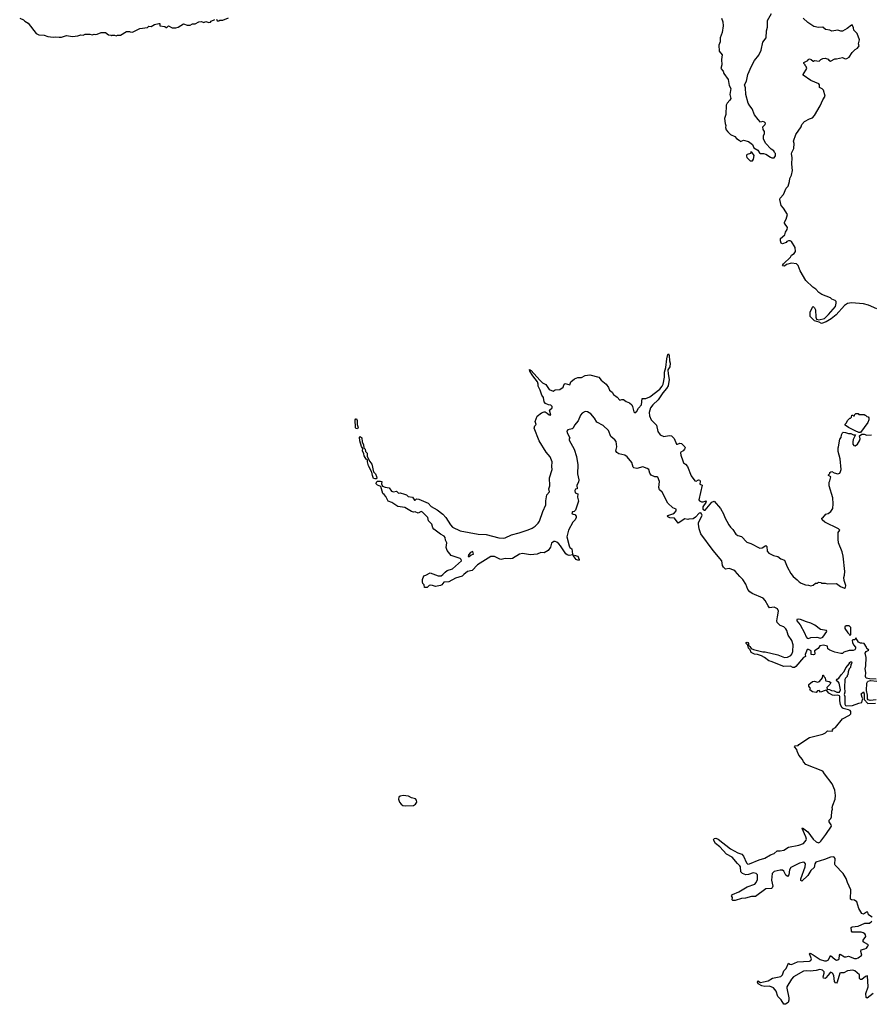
# Model space of a CAD drawing. Extents: x 2494118 to 2687960, y 757339 to 915227.
# Tile 92 of 256: x 2595660 to 2607021, y 813790 to 826925. Entities that reach past the tile are written whole.
import ezdxf

# ---------------------------------------------------------------- set-up
doc = ezdxf.new("R2010")
doc.units = 0

msp = doc.modelspace()

# ---------------------------------------------------------------- linework, layer by layer
at = {"layer": '0CON20XD'}
for points in [[(2605022, 826945), (2605042, 826895), (2605044, 826845), (2605031, 826755), (2605004, 826685), (2605005, 826630), (2604986, 826585), (2604991, 826505), (2605030, 826455), (2605024, 826394), (2605028, 826325), (2605012, 826275), (2605045, 826237), (2605056, 826205), (2605111, 826125), (2605125, 826047), (2605146, 826005), (2605136, 825925), (2605149, 825875), (2605135, 825850), (2605098, 825812), (2605084, 825786), (2605079, 825661), (2605064, 825605), (2605072, 825542), (2605081, 825515), (2605077, 825485), (2605086, 825456), (2605107, 825427), (2605144, 825394), (2605202, 825365), (2605225, 825338), (2605258, 825318), (2605275, 825300), (2605315, 825318), (2605385, 825298), (2605435, 825258), (2605456, 825216), (2605508, 825185), (2605531, 825151), (2605545, 825140), (2605585, 825140), (2605615, 825132), (2605675, 825090), (2605695, 825082), (2605725, 825082), (2605745, 825110), (2605745, 825140), (2605730, 825155), (2605722, 825175), (2605685, 825200), (2605608, 825278), (2605583, 825335), (2605583, 825375), (2605596, 825405), (2605596, 825434), (2605580, 825460), (2605573, 825495), (2605606, 825525), (2605608, 825545), (2605595, 825560), (2605575, 825567), (2605545, 825558), (2605514, 825594), (2605465, 825654), (2605432, 825735), (2605399, 825775), (2605380, 825810), (2605349, 825929), (2605343, 826015), (2605330, 826055), (2605355, 826105), (2605373, 826195), (2605423, 826307), (2605465, 826381), (2605520, 826450), (2605552, 826518), (2605573, 826625), (2605619, 826681), (2605622, 826775), (2605635, 826825), (2605635, 826915), (2605691, 827009)], [(2595660, 826945), (2595710, 826925), (2595730, 826905), (2595775, 826880), (2595882, 826742), (2595915, 826723), (2595985, 826717), (2596035, 826703), (2596105, 826693), (2596135, 826698), (2596185, 826692), (2596216, 826694), (2596285, 826713), (2596365, 826700), (2596435, 826708), (2596475, 826724), (2596505, 826719), (2596535, 826730), (2596595, 826731), (2596625, 826723), (2596655, 826730), (2596675, 826728), (2596695, 826730), (2596745, 826752), (2596805, 826752), (2596845, 826722), (2596875, 826720), (2596885, 826710), (2596895, 826720), (2596925, 826720), (2596945, 826710), (2596965, 826720), (2597005, 826720), (2597083, 826767), (2597125, 826768), (2597135, 826762), (2597165, 826760), (2597264, 826806), (2597365, 826822), (2597383, 826837), (2597416, 826834), (2597460, 826860), (2597516, 826876), (2597528, 826875), (2597530, 826845), (2597596, 826836), (2597615, 826820), (2597625, 826820), (2597645, 826842), (2597695, 826817), (2597745, 826816), (2597775, 826826), (2597845, 826870), (2597894, 826854), (2597935, 826850), (2597965, 826868), (2598002, 826868), (2598052, 826898), (2598085, 826900), (2598115, 826888), (2598145, 826900), (2598185, 826888), (2598205, 826890), (2598216, 826904), (2598265, 826928)], [(2598285, 826930), (2598295, 826912), (2598315, 826908), (2598331, 826919), (2598372, 826918), (2598445, 826952)], [(2607095, 823067), (2606985, 823117), (2606915, 823136), (2606755, 823149), (2606705, 823140), (2606665, 823113), (2606551, 822989), (2606486, 822934), (2606419, 822895), (2606355, 822874), (2606325, 822892), (2606265, 822908), (2606207, 822965), (2606206, 823025), (2606235, 823092), (2606245, 823099), (2606265, 823080), (2606277, 823055), (2606279, 822955), (2606292, 822932), (2606319, 822919), (2606395, 822939), (2606448, 822992), (2606545, 823101), (2606554, 823144), (2606551, 823165), (2606538, 823178), (2606496, 823196), (2606475, 823215), (2606360, 823260), (2606319, 823285), (2606280, 823330), (2606239, 823359), (2606147, 823445), (2606072, 823575), (2606046, 823646), (2606025, 823668), (2605955, 823678), (2605891, 823659), (2605865, 823639), (2605840, 823640), (2605838, 823645), (2605852, 823668), (2605943, 823755), (2605958, 823782), (2605990, 823805), (2606008, 823832), (2606004, 823884), (2605957, 823965), (2605938, 823975), (2605915, 823976), (2605896, 823964), (2605885, 823952), (2605835, 823937), (2605818, 823945), (2605810, 823975), (2605808, 824005), (2605867, 824055), (2605878, 824092), (2605900, 824125), (2605902, 824155), (2605865, 824212), (2605864, 824225), (2605886, 824265), (2605904, 824325), (2605852, 824412), (2605820, 824445), (2605802, 824528), (2605807, 824545), (2605849, 824595), (2605885, 824678), (2605911, 824705), (2605932, 824765), (2605936, 824805), (2605957, 824853), (2605970, 824915), (2605963, 824997), (2605966, 825085), (2605957, 825135), (2605961, 825155), (2605987, 825205), (2605992, 825272), (2605984, 825306), (2606013, 825395), (2606086, 825494), (2606093, 825525), (2606132, 825565), (2606195, 825603), (2606235, 825617), (2606265, 825645), (2606338, 825775), (2606373, 825857), (2606404, 825906), (2606384, 825985), (2606365, 826002), (2606329, 826019), (2606330, 826055), (2606320, 826070), (2606215, 826112), (2606110, 826185), (2606110, 826195), (2606160, 826275), (2606152, 826302), (2606140, 826315), (2606140, 826325), (2606122, 826342), (2606120, 826355), (2606175, 826380), (2606180, 826395), (2606195, 826402), (2606220, 826395), (2606245, 826370), (2606255, 826370), (2606265, 826380), (2606325, 826372), (2606346, 826394), (2606375, 826408), (2606405, 826412), (2606445, 826398), (2606454, 826384), (2606475, 826370), (2606535, 826403), (2606559, 826401), (2606635, 826420), (2606673, 826403), (2606694, 826406), (2606726, 826425), (2606764, 826486), (2606804, 826526), (2606836, 826545), (2606861, 826575), (2606852, 826605), (2606864, 826655), (2606831, 826741), (2606789, 826785), (2606783, 826815), (2606766, 826855), (2606755, 826853), (2606701, 826809), (2606637, 826773), (2606615, 826770), (2606575, 826784), (2606495, 826773), (2606466, 826786), (2606410, 826795), (2606375, 826826), (2606315, 826819), (2606255, 826836), (2606175, 826887), (2606112, 826945)], [(2605435, 825042), (2605450, 825065), (2605458, 825115), (2605428, 825158), (2605415, 825160), (2605408, 825142), (2605365, 825128), (2605354, 825116), (2605354, 825104), (2605360, 825085), (2605405, 825042), (2605435, 825042)], [(2606893, 818607), (2606875, 818608), (2606852, 818622), (2606815, 818680), (2606810, 818665), (2606795, 818650), (2606775, 818652), (2606768, 818645), (2606769, 818615), (2606784, 818585), (2606809, 818555), (2606811, 818535), (2606803, 818517), (2606781, 818509), (2606725, 818509), (2606655, 818486), (2606635, 818472), (2606615, 818470), (2606535, 818488), (2606469, 818515), (2606443, 818533), (2606435, 818566), (2606385, 818580), (2606335, 818571), (2606312, 818538), (2606262, 818505), (2606269, 818465), (2606264, 818456), (2606250, 818450), (2606221, 818455), (2606220, 818505), (2606185, 818521), (2606165, 818521), (2606138, 818455), (2606145, 818430), (2606115, 818418), (2606015, 818295), (2605995, 818282), (2605975, 818284), (2605945, 818299), (2605855, 818296), (2605685, 818363), (2605654, 818374), (2605595, 818418), (2605558, 818438), (2605505, 818456), (2605465, 818462), (2605419, 818485), (2605407, 818517), (2605385, 818540), (2605372, 818582), (2605353, 818605), (2605352, 818615), (2605365, 818622), (2605375, 818618), (2605383, 818605), (2605382, 818582), (2605402, 818565), (2605417, 818537), (2605450, 818525), (2605575, 818493), (2605605, 818492), (2605775, 818454), (2605865, 818417), (2605905, 818423), (2605947, 818443), (2605961, 818459), (2605974, 818496), (2605977, 818585), (2605962, 818645), (2605911, 818715), (2605895, 818775), (2605880, 818800), (2605855, 818824), (2605804, 818844), (2605767, 818885), (2605763, 818905), (2605771, 818959), (2605783, 819035), (2605771, 819065), (2605725, 819088), (2605665, 819081), (2605645, 819105), (2605605, 819175), (2605577, 819207), (2605431, 819271), (2605402, 819292), (2605372, 819325), (2605348, 819395), (2605309, 819455), (2605267, 819495), (2605205, 819569), (2605185, 819582), (2605125, 819603), (2605076, 819596), (2605050, 819620), (2605034, 819645), (2605029, 819705), (2604912, 819842), (2604746, 820065), (2604726, 820134), (2604714, 820195), (2604716, 820215), (2604764, 820315), (2604758, 820335), (2604745, 820348), (2604725, 820344), (2604675, 820288), (2604645, 820265), (2604585, 820262), (2604575, 820256), (2604535, 820266), (2604445, 820210), (2604395, 820275), (2604335, 820280), (2604308, 820295), (2604301, 820305), (2604308, 820312), (2604375, 820332), (2604395, 820345), (2604416, 820375), (2604417, 820395), (2604375, 820415), (2604307, 820477), (2604232, 820622), (2604195, 820655), (2604188, 820685), (2604197, 820765), (2604175, 820821), (2604165, 820828), (2604135, 820826), (2604085, 820848), (2604066, 820875), (2604052, 820925), (2604030, 820940), (2603975, 820958), (2603895, 820940), (2603855, 820945), (2603845, 820955), (2603828, 821018), (2603762, 821095), (2603734, 821114), (2603652, 821132), (2603625, 821150), (2603611, 821175), (2603628, 821225), (2603616, 821296), (2603600, 821320), (2603546, 821366), (2603515, 821445), (2603445, 821512), (2603360, 821555), (2603329, 821609), (2603280, 821665), (2603235, 821694), (2603202, 821698), (2603162, 821678), (2603141, 821649), (2603110, 821575), (2603063, 821515), (2603044, 821476), (2603032, 821468), (2602972, 821455), (2602961, 821435), (2602964, 821415), (2602996, 821354), (2602998, 821342), (2602990, 821335), (2602992, 821315), (2603056, 821195), (2603088, 821098), (2603104, 820985), (2603103, 820865), (2603121, 820785), (2603115, 820755), (2603091, 820715), (2603095, 820668), (2603075, 820660), (2603064, 820645), (2603072, 820615), (2603105, 820600), (2603103, 820555), (2603116, 820504), (2603075, 820380), (2603055, 820362), (2603035, 820358), (2603028, 820345), (2603030, 820335), (2603045, 820328), (2603066, 820326), (2603082, 820302), (2603084, 820285), (2603069, 820255), (2603040, 820220), (2602981, 820115), (2602958, 820025), (2602989, 819905), (2602998, 819885), (2603026, 819865), (2603033, 819793), (2603040, 819785), (2602991, 819779), (2602965, 819784), (2602945, 819801), (2602877, 819905), (2602851, 819935), (2602825, 819954), (2602805, 819963), (2602785, 819963), (2602755, 819941), (2602742, 819888), (2602709, 819845), (2602655, 819814), (2602612, 819818), (2602565, 819793), (2602475, 819786), (2602366, 819806), (2602327, 819793), (2602235, 819738), (2602205, 819733), (2602135, 819739), (2602085, 819725), (2602065, 819728), (2601995, 819766), (2601944, 819766), (2601768, 819652), (2601695, 819578), (2601635, 819562), (2601587, 819523), (2601565, 819501), (2601475, 819476), (2601386, 819425), (2601318, 819422), (2601291, 819385), (2601275, 819376), (2601205, 819364), (2601165, 819379), (2601139, 819381), (2601124, 819376), (2601095, 819352), (2601062, 819352), (2601058, 819385), (2601040, 819405), (2601032, 819425), (2601032, 819455), (2601050, 819505), (2601077, 819513), (2601135, 819546), (2601245, 819506), (2601285, 819508), (2601307, 819523), (2601335, 819555), (2601364, 819575), (2601435, 819601), (2601552, 819705), (2601550, 819725), (2601536, 819735), (2601418, 819778), (2601361, 819845), (2601350, 819885), (2601359, 819945), (2601342, 819982), (2601338, 820018), (2601325, 820035), (2601272, 820062), (2601185, 820128), (2601173, 820145), (2601157, 820197), (2601115, 820240), (2601104, 820285), (2601035, 820357), (2601015, 820362), (2600975, 820344), (2600938, 820358), (2600915, 820356), (2600885, 820364), (2600797, 820417), (2600705, 820430), (2600625, 820483), (2600575, 820503), (2600544, 820564), (2600523, 820593), (2600504, 820605), (2600477, 820697), (2600432, 820715), (2600414, 820735), (2600419, 820755), (2600432, 820768), (2600475, 820770), (2600490, 820765), (2600486, 820735), (2600502, 820702), (2600535, 820687), (2600588, 820678), (2600620, 820635), (2600645, 820627), (2600685, 820637), (2600715, 820610), (2600735, 820611), (2600794, 820596), (2600822, 820585), (2600843, 820563), (2600902, 820555), (2600925, 820517), (2600935, 820517), (2600955, 820531), (2600985, 820530), (2601110, 820475), (2601151, 820431), (2601228, 820388), (2601305, 820330), (2601344, 820285), (2601406, 820186), (2601435, 820156), (2601535, 820106), (2601775, 820064), (2601885, 820059), (2602052, 820012), (2602115, 820007), (2602135, 820011), (2602222, 820055), (2602325, 820078), (2602445, 820121), (2602496, 820144), (2602535, 820170), (2602575, 820207), (2602595, 820237), (2602638, 820365), (2602680, 820455), (2602679, 820505), (2602694, 820586), (2602728, 820625), (2602717, 820665), (2602732, 820705), (2602727, 820813), (2602764, 820925), (2602760, 820965), (2602765, 821028), (2602738, 821095), (2602682, 821155), (2602589, 821309), (2602523, 821475), (2602533, 821505), (2602548, 821525), (2602537, 821565), (2602563, 821637), (2602621, 821679), (2602655, 821693), (2602672, 821692), (2602698, 821678), (2602725, 821654), (2602745, 821650), (2602727, 821715), (2602762, 821745), (2602762, 821765), (2602745, 821783), (2602715, 821787), (2602675, 821804), (2602658, 821825), (2602650, 821885), (2602628, 821918), (2602604, 821985), (2602575, 822035), (2602575, 822065), (2602566, 822096), (2602504, 822174), (2602467, 822235), (2602462, 822258), (2602485, 822245), (2602599, 822115), (2602635, 822082), (2602677, 822057), (2602725, 821992), (2602775, 821969), (2602805, 821989), (2602865, 821993), (2602910, 822025), (2602925, 822062), (2602935, 822071), (2603000, 822055), (2603013, 822095), (2603062, 822135), (2603105, 822150), (2603155, 822153), (2603205, 822179), (2603265, 822188), (2603386, 822156), (2603417, 822115), (2603484, 822065), (2603515, 822018), (2603528, 821985), (2603564, 821954), (2603583, 821925), (2603630, 821890), (2603665, 821848), (2603695, 821860), (2603715, 821858), (2603753, 821833), (2603796, 821816), (2603826, 821786), (2603837, 821767), (2603853, 821693), (2603865, 821680), (2603895, 821704), (2603917, 821743), (2603955, 821787), (2603965, 821870), (2604015, 821871), (2604066, 821894), (2604202, 821998), (2604233, 822035), (2604245, 822065), (2604262, 822155), (2604261, 822225), (2604280, 822285), (2604292, 822402), (2604305, 822457), (2604315, 822466), (2604325, 822445), (2604329, 822375), (2604338, 822345), (2604334, 822296), (2604308, 822255), (2604309, 822199), (2604324, 822125), (2604309, 822041), (2604291, 822005), (2604239, 821945), (2604177, 821855), (2604107, 821785), (2604077, 821745), (2604058, 821685), (2604061, 821641), (2604086, 821586), (2604155, 821517), (2604172, 821432), (2604206, 821386), (2604255, 821364), (2604325, 821376), (2604355, 821372), (2604389, 821339), (2604424, 821264), (2604435, 821262), (2604465, 821277), (2604491, 821271), (2604532, 821225), (2604537, 821215), (2604530, 821195), (2604512, 821175), (2604480, 821155), (2604476, 821145), (2604478, 821115), (2604505, 821038), (2604517, 821015), (2604544, 820994), (2604568, 820965), (2604620, 820840), (2604665, 820773), (2604685, 820771), (2604715, 820785), (2604734, 820784), (2604740, 820765), (2604735, 820730), (2604764, 820715), (2604721, 820521), (2604727, 820505), (2604755, 820492), (2604777, 820493), (2604816, 820505), (2604814, 820485), (2604774, 820425), (2604775, 820395), (2604795, 820382), (2604805, 820382), (2604892, 820488), (2604925, 820504), (2605011, 820405), (2605051, 820335), (2605069, 820285), (2605122, 820185)], [(2600165, 821466), (2600145, 821471), (2600138, 821485), (2600135, 821585), (2600145, 821601), (2600155, 821599), (2600162, 821578), (2600162, 821525), (2600174, 821485), (2600165, 821466)], [(2606855, 821418), (2606805, 821440), (2606715, 821484), (2606672, 821515), (2606673, 821527), (2606690, 821545), (2606705, 821580), (2606735, 821610), (2606745, 821610), (2606758, 821622), (2606762, 821648), (2606775, 821650), (2606785, 821640), (2606795, 821640), (2606802, 821658), (2606815, 821670), (2606845, 821670), (2606855, 821660), (2606925, 821660), (2606935, 821650), (2606945, 821650), (2606962, 821632), (2606978, 821628), (2606990, 821615), (2606990, 821585), (2606975, 821550), (2606875, 821420), (2606855, 821418)], [(2600398, 820798), (2600382, 820805), (2600366, 820846), (2600358, 820888), (2600315, 820975), (2600299, 821025), (2600299, 821055), (2600284, 821064), (2600254, 821105), (2600253, 821135), (2600235, 821175), (2600239, 821205), (2600220, 821230), (2600199, 821309), (2600195, 821355), (2600204, 821366), (2600225, 821345), (2600229, 821295), (2600248, 821255), (2600252, 821215), (2600267, 821197), (2600275, 821166), (2600294, 821144), (2600295, 821100), (2600331, 821031), (2600357, 820995), (2600381, 820895), (2600405, 820866), (2600422, 820832), (2600425, 820815), (2600415, 820801), (2600398, 820798)], [(2605122, 820185), (2605141, 820155), (2605175, 820125), (2605215, 820060), (2605242, 820042), (2605289, 820029), (2605362, 819955), (2605415, 819937), (2605535, 819877), (2605565, 819879), (2605615, 819910), (2605626, 819896), (2605633, 819835), (2605655, 819810), (2605715, 819776), (2605773, 819763), (2605815, 819731), (2605865, 819714), (2605898, 819628), (2605946, 819535), (2605977, 819497), (2606034, 819454), (2606059, 819425), (2606085, 819409), (2606145, 819384), (2606185, 819382), (2606215, 819372), (2606245, 819380), (2606275, 819410), (2606305, 819410), (2606315, 819420), (2606347, 819417), (2606355, 819410), (2606405, 819410), (2606435, 819398), (2606555, 819402), (2606610, 819365), (2606665, 819343), (2606678, 819352), (2606683, 819375), (2606661, 819445), (2606654, 819485), (2606664, 819516), (2606666, 819564), (2606647, 819767), (2606634, 819825), (2606583, 819945), (2606577, 819995), (2606577, 820083), (2606602, 820115), (2606582, 820135), (2606402, 820222), (2606365, 820252), (2606360, 820275), (2606375, 820280), (2606415, 820330), (2606445, 820338), (2606482, 820365), (2606508, 820405), (2606514, 820465), (2606508, 820545), (2606458, 820705), (2606460, 820755), (2606470, 820775), (2606480, 820825), (2606448, 820845), (2606450, 820855), (2606469, 820871), (2606470, 820885), (2606482, 820895), (2606495, 820896), (2606525, 820880), (2606575, 820868), (2606600, 820875), (2606612, 820898), (2606618, 820925), (2606607, 821065), (2606578, 821165), (2606578, 821215), (2606582, 821225), (2606603, 821327), (2606617, 821353), (2606622, 821385), (2606637, 821413), (2606648, 821422), (2606675, 821420), (2606715, 821403), (2606750, 821405), (2606785, 821389), (2606810, 821385), (2606780, 821325), (2606774, 821295), (2606774, 821264), (2606786, 821246), (2606805, 821241), (2606835, 821262), (2606865, 821309), (2606874, 821335), (2606862, 821375), (2606893, 821397), (2606925, 821398), (2606963, 821383), (2607024, 821386)], [(2601655, 819764), (2601683, 819787), (2601716, 819794), (2601705, 819830), (2601675, 819815), (2601646, 819785), (2601643, 819765), (2601655, 819764)], [(2603115, 819709), (2603086, 819725), (2603042, 819778), (2603055, 819782), (2603107, 819767), (2603126, 819725), (2603115, 819709)], [(2606182, 818672), (2606215, 818683), (2606295, 818687), (2606345, 818674), (2606373, 818687), (2606427, 818765), (2606425, 818778), (2606345, 818789), (2606269, 818849), (2606216, 818875), (2606155, 818891), (2606075, 818922), (2606045, 818926), (2606028, 818922), (2606027, 818905), (2606071, 818851), (2606130, 818745), (2606152, 818692), (2606165, 818676), (2606182, 818672)], [(2606735, 818710), (2606747, 818725), (2606746, 818816), (2606727, 818837), (2606685, 818837), (2606670, 818825), (2606669, 818805), (2606709, 818745), (2606732, 818725), (2606735, 818710)], [(2607085, 818129), (2606995, 818130), (2606951, 818141), (2606942, 818162), (2606947, 818215), (2606939, 818265), (2606949, 818305), (2606952, 818415), (2606941, 818475), (2606952, 818498), (2606988, 818515), (2606960, 818535), (2606957, 818555), (2606925, 818603), (2606893, 818607)], [(2607031, 814951), (2606982, 814985), (2606975, 815020), (2606955, 815020), (2606916, 814994), (2606895, 815000), (2606855, 815069), (2606826, 815156), (2606795, 815179), (2606755, 815184), (2606745, 815193), (2606750, 815315), (2606705, 815417), (2606687, 815467), (2606645, 815537), (2606541, 815645), (2606536, 815656), (2606539, 815735), (2606526, 815755), (2606515, 815759), (2606475, 815755), (2606395, 815720), (2606279, 815685), (2606267, 815665), (2606257, 815615), (2606216, 815575), (2606175, 815507), (2606095, 815434), (2606083, 815443), (2606081, 815465), (2606141, 815625), (2606142, 815662), (2606131, 815681), (2606115, 815684), (2606065, 815675), (2605947, 815615), (2605930, 815585), (2605922, 815518), (2605905, 815496), (2605882, 815512), (2605856, 815566), (2605835, 815580), (2605805, 815579), (2605725, 815560), (2605697, 815535), (2605688, 815445), (2605706, 815365), (2605700, 815345), (2605688, 815335), (2605615, 815330), (2605475, 815229), (2605425, 815226), (2605345, 815206), (2605288, 815202), (2605204, 815174), (2605174, 815174), (2605167, 815185), (2605168, 815215), (2605158, 815235), (2605171, 815255), (2605255, 815291), (2605365, 815358), (2605468, 815392), (2605486, 815414), (2605504, 815456), (2605505, 815515), (2605487, 815537), (2605445, 815543), (2605385, 815521), (2605348, 815518), (2605305, 815533), (2605282, 815558), (2605277, 815625), (2605269, 815639), (2605235, 815667), (2605164, 815754), (2605089, 815795), (2605002, 815892), (2604941, 815935), (2604915, 815985), (2604925, 816004), (2604945, 816008), (2604980, 815995), (2605143, 815863), (2605239, 815809), (2605295, 815792), (2605315, 815765), (2605355, 815679), (2605375, 815661), (2605395, 815664), (2605525, 815718), (2605600, 815740), (2605675, 815784), (2605725, 815800), (2605765, 815836), (2605805, 815838), (2605855, 815845), (2605918, 815885), (2606055, 815912), (2606118, 815935), (2606151, 815979), (2606155, 815995), (2606148, 816025), (2606098, 816135), (2606105, 816142), (2606175, 816090), (2606245, 815993), (2606285, 815957), (2606315, 815945), (2606335, 815953), (2606347, 815965), (2606416, 816054), (2606489, 816165), (2606486, 816185), (2606459, 816225), (2606457, 816245), (2606481, 816269), (2606491, 816289), (2606493, 816367), (2606504, 816395), (2606501, 816415), (2606509, 816445), (2606538, 816525), (2606542, 816575), (2606534, 816645), (2606500, 816730), (2606395, 816865), (2606375, 816899), (2606149, 816989), (2606116, 817025), (2606102, 817055), (2606054, 817115), (2606030, 817165), (2606028, 817188), (2605998, 817225), (2606004, 817236), (2606045, 817242), (2606055, 817258), (2606195, 817350), (2606375, 817393), (2606408, 817412), (2606435, 817436), (2606500, 817435), (2606508, 817445), (2606505, 817460), (2606545, 817482), (2606635, 817600), (2606731, 817649), (2606748, 817665), (2606748, 817695), (2606739, 817709), (2606719, 817719), (2606644, 817734), (2606632, 817745), (2606611, 817785), (2606600, 817845), (2606603, 817895), (2606596, 817906), (2606575, 817914), (2606525, 817911), (2606505, 817916), (2606455, 817940), (2606425, 817980), (2606405, 817978), (2606345, 817952), (2606325, 817977), (2606305, 817972), (2606285, 817950), (2606235, 817960), (2606200, 817985), (2606210, 818005), (2606190, 818035), (2606190, 818055), (2606235, 818097), (2606265, 818099), (2606305, 818087), (2606332, 818098), (2606368, 818145), (2606375, 818180), (2606385, 818180), (2606390, 818165), (2606407, 818147), (2606408, 818115), (2606414, 818104), (2606457, 818097), (2606480, 818085), (2606470, 818055), (2606430, 818015), (2606432, 817992), (2606465, 817990), (2606490, 817975), (2606525, 817970), (2606562, 817952), (2606598, 817952), (2606609, 817985), (2606591, 818075), (2606585, 818087), (2606560, 818100), (2606557, 818115), (2606564, 818126), (2606589, 818141), (2606618, 818185), (2606659, 818231), (2606682, 818278), (2606730, 818335), (2606732, 818348), (2606745, 818360), (2606755, 818360), (2606760, 818355), (2606758, 818335), (2606748, 818322), (2606743, 818285), (2606728, 818265), (2606713, 818227), (2606710, 818185), (2606700, 818175), (2606700, 818165), (2606675, 818140), (2606668, 818122), (2606663, 818015), (2606670, 817955), (2606658, 817925), (2606670, 817895), (2606669, 817795), (2606675, 817778), (2606690, 817770), (2606770, 817775), (2606853, 817807), (2606896, 817814), (2606903, 817857), (2606910, 817865), (2606898, 817885), (2606888, 817932), (2606915, 817958), (2606927, 817933), (2606928, 817858), (2606973, 817803), (2607075, 817809)], [(2607087, 817853), (2607004, 817844), (2606980, 817850), (2606972, 817865), (2606972, 817915), (2606958, 817978), (2606962, 818075), (2606969, 818091), (2606980, 818100), (2607012, 818108), (2607095, 818099)], [(2600805, 816436), (2600915, 816442), (2600941, 816459), (2600958, 816485), (2600954, 816514), (2600941, 816531), (2600885, 816546), (2600845, 816567), (2600775, 816576), (2600735, 816568), (2600716, 816554), (2600714, 816525), (2600728, 816488), (2600750, 816460), (2600772, 816442), (2600805, 816436)], [(2607046, 813935), (2606965, 813871), (2606953, 813883), (2606948, 813935), (2606978, 814022), (2606969, 814169), (2606945, 814160), (2606895, 814120), (2606875, 814119), (2606865, 814135), (2606864, 814185), (2606802, 814235), (2606775, 814244), (2606705, 814237), (2606655, 814209), (2606615, 814212), (2606601, 814205), (2606566, 814084), (2606555, 814071), (2606545, 814076), (2606531, 814095), (2606523, 814175), (2606505, 814204), (2606475, 814220), (2606445, 814178), (2606415, 814142), (2606405, 814136), (2606385, 814138), (2606378, 814155), (2606393, 814205), (2606392, 814225), (2606368, 814245), (2606335, 814253), (2606285, 814240), (2606205, 814231), (2606155, 814236), (2606115, 814232), (2605983, 814157), (2605955, 814127), (2605895, 814025), (2605893, 814005), (2605920, 813875), (2605920, 813845), (2605910, 813815), (2605875, 813790), (2605855, 813793), (2605820, 813850), (2605774, 813894), (2605752, 813965), (2605718, 814008), (2605665, 814032), (2605599, 814029), (2605561, 814035), (2605514, 814065), (2605503, 814087), (2605508, 814102), (2605545, 814083), (2605585, 814089), (2605645, 814104), (2605705, 814140), (2605815, 814159), (2605836, 814184), (2605854, 814235), (2605885, 814268), (2605915, 814339), (2605935, 814324), (2605955, 814323), (2606035, 814358), (2606195, 814366), (2606215, 814373), (2606222, 814395), (2606198, 814465), (2606205, 814471), (2606245, 814451), (2606337, 814387), (2606395, 814370), (2606425, 814372), (2606451, 814385), (2606475, 814443), (2606535, 814391), (2606555, 814380), (2606575, 814382), (2606593, 814397), (2606595, 814445), (2606605, 814458), (2606665, 814422), (2606685, 814422), (2606715, 814434), (2606795, 814403), (2606825, 814402), (2606848, 814412), (2606893, 814445), (2606880, 814495), (2606884, 814515), (2606935, 814529), (2606955, 814541), (2606976, 814565), (2606982, 814585), (2606924, 814614), (2606913, 814625), (2606914, 814645), (2606949, 814695), (2606945, 814715), (2606935, 814729), (2606914, 814744), (2606885, 814752), (2606765, 814751), (2606756, 814765), (2606753, 814815), (2606766, 814824), (2606845, 814832), (2606935, 814874), (2606999, 814871), (2607030, 814900)]]:
    msp.add_lwpolyline(points, dxfattribs=at)

doc.saveas('drawing.dxf')
